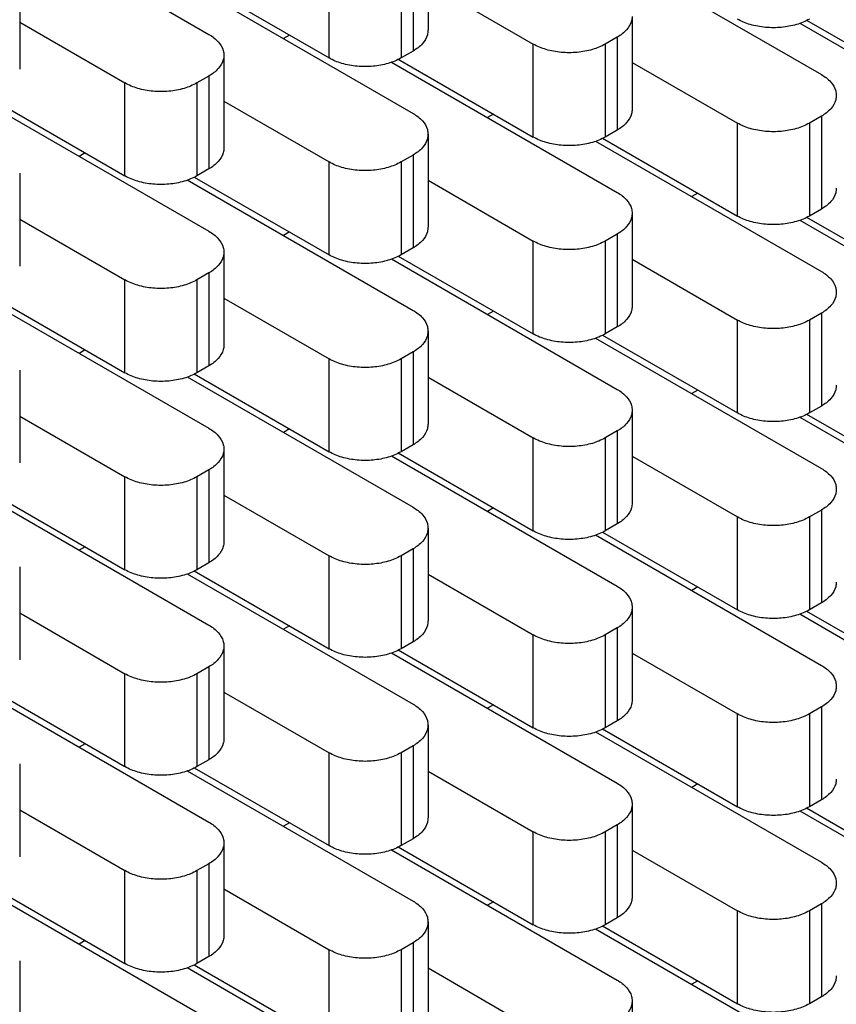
# Model space of a CAD drawing. Header units: inches. Extents: x 0 to 34, y 0 to 22.
# Tile 47 of 59: x 25.284 to 25.765, y 15.622 to 16.202. Entities that reach past the tile are written whole.
import ezdxf

# ---------------------------------------------------------------- set-up
doc = ezdxf.new("R2010")
doc.units = ezdxf.units.IN
doc.header["$LTSCALE"] = 1.87
doc.header["$MEASUREMENT"] = 0
doc.layers.get('0').update_dxf_attribs({"linetype": 'CONTINUOUS'})

msp = doc.modelspace()

# ---------------------------------------------------------------- linework, layer by layer
at = {"color": 7, "linetype": 'CONTINUOUS'}
for p, q in [((25.26288, 16.26988), (25.39587, 16.19309)), ((25.52487, 16.25025), (25.52487, 16.19554)), ((25.6235, 16.24622), (25.7565, 16.16943)), ((25.51608, 16.238), (25.51608, 16.18329)), ((25.46658, 16.17921), (25.46658, 16.23392)), ((25.50901, 16.23392), (25.50901, 16.17921)), ((25.28445, 16.22737), (25.28445, 16.17267)), ((25.38308, 16.22335), (25.51608, 16.14656)), ((25.38717, 16.22506), (25.46658, 16.17921)), ((25.52487, 16.22314), (25.58679, 16.18738)), ((25.64508, 16.20371), (25.64508, 16.14901)), ((25.28445, 16.20026), (25.34637, 16.16451)), ((25.74371, 16.19969), (25.8767, 16.1229)), ((25.7478, 16.2014), (25.82721, 16.15555)), ((25.44323, 16.19269), (25.4397, 16.19066)), ((25.63629, 16.19147), (25.62922, 16.18738)), ((25.63629, 16.19147), (25.63629, 16.13676)), ((25.58679, 16.13268), (25.58679, 16.18738)), ((25.62922, 16.18738), (25.62922, 16.13268)), ((25.40466, 16.18084), (25.40466, 16.12614)), ((25.51608, 16.18329), (25.50901, 16.17921)), ((25.50329, 16.17681), (25.63629, 16.10002)), ((25.50738, 16.17853), (25.58679, 16.13268)), ((25.64508, 16.17661), (25.707, 16.14085)), ((25.39587, 16.16859), (25.3888, 16.16451)), ((25.39587, 16.16859), (25.39587, 16.11389)), ((25.34637, 16.10981), (25.34637, 16.16451)), ((25.3888, 16.16451), (25.3888, 16.10981)), ((25.26288, 16.15394), (25.39587, 16.07715)), ((25.26697, 16.15566), (25.34637, 16.10981)), ((25.40466, 16.15373), (25.46658, 16.11798)), ((25.56344, 16.14616), (25.55991, 16.14412)), ((25.7565, 16.14493), (25.74943, 16.14085)), ((25.7565, 16.14493), (25.7565, 16.09023)), ((25.707, 16.08615), (25.707, 16.14085)), ((25.74943, 16.14085), (25.74943, 16.08615)), ((25.52487, 16.13431), (25.52487, 16.0796)), ((25.63629, 16.13676), (25.62922, 16.13268)), ((25.6235, 16.13028), (25.7565, 16.05349)), ((25.62759, 16.132), (25.707, 16.08615)), ((25.32303, 16.12329), (25.31949, 16.12125)), ((25.51608, 16.12206), (25.50901, 16.11798)), ((25.51608, 16.12206), (25.51608, 16.06736)), ((25.46658, 16.06327), (25.46658, 16.11798)), ((25.50901, 16.11798), (25.50901, 16.06327)), ((25.28445, 16.11143), (25.28445, 16.05673)), ((25.39587, 16.11389), (25.3888, 16.10981)), ((25.38308, 16.10741), (25.51608, 16.03062)), ((25.38717, 16.10912), (25.46658, 16.06327)), ((25.52487, 16.1072), (25.58679, 16.07144)), ((25.68365, 16.09963), (25.68012, 16.09759)), ((25.64508, 16.08778), (25.64508, 16.03307)), ((25.7565, 16.09023), (25.74943, 16.08615)), ((25.28445, 16.08432), (25.34637, 16.04857)), ((25.74371, 16.08375), (25.8767, 16.00696)), ((25.7478, 16.08547), (25.82721, 16.03962)), ((25.44323, 16.07675), (25.4397, 16.07472)), ((25.63629, 16.07553), (25.62922, 16.07144)), ((25.63629, 16.07553), (25.63629, 16.02082)), ((25.58679, 16.01674), (25.58679, 16.07144)), ((25.62922, 16.07144), (25.62922, 16.01674)), ((25.40466, 16.0649), (25.40466, 16.0102)), ((25.51608, 16.06736), (25.50901, 16.06327)), ((25.50329, 16.06088), (25.63629, 15.98409)), ((25.50738, 16.06259), (25.58679, 16.01674)), ((25.64508, 16.06067), (25.707, 16.02491)), ((25.39587, 16.05265), (25.3888, 16.04857)), ((25.39587, 16.05265), (25.39587, 15.99795)), ((25.34637, 15.99387), (25.34637, 16.04857)), ((25.3888, 16.04857), (25.3888, 15.99387)), ((25.26288, 16.038), (25.39587, 15.96121)), ((25.26697, 16.03972), (25.34637, 15.99387)), ((25.40466, 16.03779), (25.46658, 16.00204)), ((25.56344, 16.03022), (25.55991, 16.02818)), ((25.7565, 16.029), (25.74943, 16.02491)), ((25.7565, 16.029), (25.7565, 15.97429)), ((25.707, 15.97021), (25.707, 16.02491)), ((25.74943, 16.02491), (25.74943, 15.97021)), ((25.52487, 16.01837), (25.52487, 15.96367)), ((25.63629, 16.02082), (25.62922, 16.01674)), ((25.6235, 16.01434), (25.7565, 15.93755)), ((25.62759, 16.01606), (25.707, 15.97021)), ((25.32303, 16.00735), (25.31949, 16.00531)), ((25.51608, 16.00612), (25.50901, 16.00204)), ((25.51608, 16.00612), (25.51608, 15.95142)), ((25.46658, 15.94733), (25.46658, 16.00204)), ((25.50901, 16.00204), (25.50901, 15.94733)), ((25.28445, 15.99549), (25.28445, 15.94079)), ((25.39587, 15.99795), (25.3888, 15.99387)), ((25.38308, 15.99147), (25.51608, 15.91468)), ((25.38717, 15.99318), (25.46658, 15.94733)), ((25.52487, 15.99126), (25.58679, 15.95551)), ((25.68365, 15.98369), (25.68012, 15.98165)), ((25.64508, 15.97184), (25.64508, 15.91713)), ((25.7565, 15.97429), (25.74943, 15.97021)), ((25.28445, 15.96839), (25.34637, 15.93263)), ((25.74371, 15.96781), (25.8767, 15.89102)), ((25.7478, 15.96953), (25.82721, 15.92368)), ((25.44323, 15.96082), (25.4397, 15.95878)), ((25.63629, 15.95959), (25.62922, 15.95551)), ((25.63629, 15.95959), (25.63629, 15.90489)), ((25.58679, 15.9008), (25.58679, 15.95551)), ((25.62922, 15.95551), (25.62922, 15.9008)), ((25.40466, 15.94896), (25.40466, 15.89426)), ((25.51608, 15.95142), (25.50901, 15.94733)), ((25.50329, 15.94494), (25.63629, 15.86815)), ((25.50738, 15.94665), (25.58679, 15.9008)), ((25.64508, 15.94473), (25.707, 15.90897)), ((25.39587, 15.93671), (25.3888, 15.93263)), ((25.39587, 15.93671), (25.39587, 15.88201)), ((25.34637, 15.87793), (25.34637, 15.93263)), ((25.3888, 15.93263), (25.3888, 15.87793)), ((25.26288, 15.92206), (25.39587, 15.84527)), ((25.26697, 15.92378), (25.34637, 15.87793)), ((25.40466, 15.92185), (25.46658, 15.8861)), ((25.56344, 15.91428), (25.55991, 15.91225)), ((25.7565, 15.91306), (25.74943, 15.90897)), ((25.7565, 15.91306), (25.7565, 15.85835)), ((25.707, 15.85427), (25.707, 15.90897)), ((25.74943, 15.90897), (25.74943, 15.85427)), ((25.52487, 15.90243), (25.52487, 15.84773)), ((25.63629, 15.90489), (25.62922, 15.9008)), ((25.6235, 15.8984), (25.7565, 15.82161)), ((25.62759, 15.90012), (25.707, 15.85427)), ((25.32303, 15.89141), (25.31949, 15.88937)), ((25.51608, 15.89018), (25.50901, 15.8861)), ((25.51608, 15.89018), (25.51608, 15.83548)), ((25.46658, 15.8314), (25.46658, 15.8861)), ((25.50901, 15.8861), (25.50901, 15.8314)), ((25.28445, 15.87956), (25.28445, 15.82485)), ((25.39587, 15.88201), (25.3888, 15.87793)), ((25.38308, 15.87553), (25.51608, 15.79874)), ((25.38717, 15.87725), (25.46658, 15.8314)), ((25.52487, 15.87532), (25.58679, 15.83957)), ((25.68365, 15.86775), (25.68012, 15.86571)), ((25.64508, 15.8559), (25.64508, 15.80119)), ((25.7565, 15.85835), (25.74943, 15.85427)), ((25.28445, 15.85245), (25.34637, 15.81669)), ((25.74371, 15.85187), (25.8767, 15.77508)), ((25.7478, 15.85359), (25.82721, 15.80774)), ((25.44323, 15.84488), (25.4397, 15.84284)), ((25.63629, 15.84365), (25.62922, 15.83957)), ((25.63629, 15.84365), (25.63629, 15.78895)), ((25.58679, 15.78486), (25.58679, 15.83957)), ((25.62922, 15.83957), (25.62922, 15.78486)), ((25.40466, 15.83302), (25.40466, 15.77832)), ((25.51608, 15.83548), (25.50901, 15.8314)), ((25.50329, 15.829), (25.63629, 15.75221)), ((25.50738, 15.83071), (25.58679, 15.78486)), ((25.64508, 15.82879), (25.707, 15.79304)), ((25.39587, 15.82078), (25.3888, 15.81669)), ((25.39587, 15.82078), (25.39587, 15.76607)), ((25.34637, 15.76199), (25.34637, 15.81669)), ((25.3888, 15.81669), (25.3888, 15.76199)), ((25.26288, 15.80612), (25.39587, 15.72933)), ((25.26697, 15.80784), (25.34637, 15.76199)), ((25.40466, 15.80591), (25.46658, 15.77016)), ((25.56344, 15.79835), (25.55991, 15.79631)), ((25.7565, 15.79712), (25.74943, 15.79304)), ((25.7565, 15.79712), (25.7565, 15.74241)), ((25.707, 15.73833), (25.707, 15.79304)), ((25.74943, 15.79304), (25.74943, 15.73833)), ((25.52487, 15.78649), (25.52487, 15.73179)), ((25.63629, 15.78895), (25.62922, 15.78486)), ((25.6235, 15.78247), (25.7565, 15.70568)), ((25.62759, 15.78418), (25.707, 15.73833)), ((25.32303, 15.77547), (25.31949, 15.77343)), ((25.51608, 15.77424), (25.50901, 15.77016)), ((25.51608, 15.77424), (25.51608, 15.71954)), ((25.46658, 15.71546), (25.46658, 15.77016)), ((25.50901, 15.77016), (25.50901, 15.71546)), ((25.28445, 15.76362), (25.28445, 15.70891)), ((25.39587, 15.76607), (25.3888, 15.76199)), ((25.38308, 15.75959), (25.51608, 15.6828)), ((25.38717, 15.76131), (25.46658, 15.71546)), ((25.52487, 15.75938), (25.58679, 15.72363)), ((25.68365, 15.75181), (25.68012, 15.74977)), ((25.64508, 15.73996), (25.64508, 15.68526)), ((25.7565, 15.74241), (25.74943, 15.73833)), ((25.28445, 15.73651), (25.34637, 15.70075)), ((25.74371, 15.73593), (25.8767, 15.65914)), ((25.7478, 15.73765), (25.82721, 15.6918)), ((25.44323, 15.72894), (25.4397, 15.7269)), ((25.63629, 15.72771), (25.62922, 15.72363)), ((25.63629, 15.72771), (25.63629, 15.67301)), ((25.58679, 15.66892), (25.58679, 15.72363)), ((25.62922, 15.72363), (25.62922, 15.66892)), ((25.40466, 15.71708), (25.40466, 15.66238)), ((25.51608, 15.71954), (25.50901, 15.71546)), ((25.50329, 15.71306), (25.63629, 15.63627)), ((25.50738, 15.71477), (25.58679, 15.66892)), ((25.64508, 15.71285), (25.707, 15.6771)), ((25.39587, 15.70484), (25.3888, 15.70075)), ((25.39587, 15.70484), (25.39587, 15.65013)), ((25.34637, 15.64605), (25.34637, 15.70075)), ((25.3888, 15.70075), (25.3888, 15.64605)), ((25.26288, 15.69018), (25.39587, 15.61339)), ((25.26697, 15.6919), (25.34637, 15.64605)), ((25.40466, 15.68998), (25.46658, 15.65422)), ((25.56344, 15.68241), (25.55991, 15.68037)), ((25.7565, 15.68118), (25.74943, 15.6771)), ((25.7565, 15.68118), (25.7565, 15.62648)), ((25.707, 15.62239), (25.707, 15.6771)), ((25.74943, 15.6771), (25.74943, 15.62239)), ((25.52487, 15.67055), (25.52487, 15.61585)), ((25.63629, 15.67301), (25.62922, 15.66892)), ((25.6235, 15.66653), (25.7565, 15.58974)), ((25.62759, 15.66824), (25.707, 15.62239)), ((25.32303, 15.65953), (25.31949, 15.65749)), ((25.51608, 15.6583), (25.50901, 15.65422)), ((25.51608, 15.6583), (25.51608, 15.6036)), ((25.46658, 15.59952), (25.46658, 15.65422)), ((25.50901, 15.65422), (25.50901, 15.59952)), ((25.28445, 15.64768), (25.28445, 15.59297)), ((25.39587, 15.65013), (25.3888, 15.64605)), ((25.38308, 15.64365), (25.51608, 15.56686)), ((25.38717, 15.64537), (25.46658, 15.59952)), ((25.52487, 15.64344), (25.58679, 15.60769)), ((25.68365, 15.63587), (25.68012, 15.63384)), ((25.64508, 15.62402), (25.64508, 15.56932)), ((25.7565, 15.62648), (25.74943, 15.62239))]:
    msp.add_line(p, q, dxfattribs=at)
for points, knots in [([(25.64506, 16.20371), (25.64506, 16.2028), (25.64468, 16.19989), (25.64184, 16.19527), (25.63832, 16.19264), (25.63629, 16.19147)], [0, 0, 0, 0, 0.172913, 0.550314, 1, 1, 1, 1]), ([(25.74943, 16.20209), (25.74705, 16.20071), (25.74163, 16.19854), (25.73283, 16.19694), (25.72359, 16.19694), (25.71479, 16.19854), (25.70938, 16.20071), (25.707, 16.20209)], [0, 0, 0, 0, 0.187064, 0.393389, 0.606611, 0.812936, 1, 1, 1, 1]), ([(25.39587, 16.19309), (25.39791, 16.19191), (25.40143, 16.18929), (25.40427, 16.18467), (25.40464, 16.18176), (25.40464, 16.18084)], [0, 0, 0, 0, 0.449686, 0.827087, 1, 1, 1, 1]), ([(25.52485, 16.19554), (25.52485, 16.19463), (25.52448, 16.19171), (25.52164, 16.1871), (25.51811, 16.18447), (25.51608, 16.18329)], [0, 0, 0, 0, 0.172913, 0.550314, 1, 1, 1, 1]), ([(25.62922, 16.18738), (25.62684, 16.18601), (25.62143, 16.18383), (25.61262, 16.18224), (25.60339, 16.18224), (25.59458, 16.18383), (25.58917, 16.18601), (25.58679, 16.18738)], [0, 0, 0, 0, 0.187064, 0.393389, 0.606611, 0.812936, 1, 1, 1, 1]), ([(25.40464, 16.18084), (25.40464, 16.17992), (25.40427, 16.17701), (25.40143, 16.17239), (25.39791, 16.16977), (25.39587, 16.16859)], [0, 0, 0, 0, 0.172913, 0.550314, 1, 1, 1, 1]), ([(25.50901, 16.17921), (25.50663, 16.17784), (25.50122, 16.17566), (25.49241, 16.17407), (25.48318, 16.17407), (25.47437, 16.17566), (25.46896, 16.17784), (25.46658, 16.17921)], [0, 0, 0, 0, 0.187064, 0.393389, 0.606611, 0.812936, 1, 1, 1, 1]), ([(25.7565, 16.16943), (25.75853, 16.16826), (25.76205, 16.16563), (25.76489, 16.16101), (25.76527, 16.1581), (25.76527, 16.15718)], [0, 0, 0, 0, 0.449686, 0.827087, 1, 1, 1, 1]), ([(25.3888, 16.16451), (25.38642, 16.16314), (25.38101, 16.16096), (25.37221, 16.15936), (25.36297, 16.15936), (25.35417, 16.16096), (25.34875, 16.16314), (25.34637, 16.16451)], [0, 0, 0, 0, 0.187064, 0.393389, 0.606611, 0.812936, 1, 1, 1, 1]), ([(25.76527, 16.15718), (25.76527, 16.15627), (25.76489, 16.15335), (25.76205, 16.14874), (25.75853, 16.14611), (25.7565, 16.14493)], [0, 0, 0, 0, 0.172913, 0.550314, 1, 1, 1, 1]), ([(25.51608, 16.14656), (25.51811, 16.14538), (25.52164, 16.14275), (25.52448, 16.13814), (25.52485, 16.13522), (25.52485, 16.13431)], [0, 0, 0, 0, 0.449686, 0.827087, 1, 1, 1, 1]), ([(25.64506, 16.14901), (25.64506, 16.1481), (25.64468, 16.14518), (25.64184, 16.14057), (25.63832, 16.13794), (25.63629, 16.13676)], [0, 0, 0, 0, 0.172913, 0.550314, 1, 1, 1, 1]), ([(25.74943, 16.14085), (25.74705, 16.13948), (25.74163, 16.1373), (25.73283, 16.13571), (25.72359, 16.13571), (25.71479, 16.1373), (25.70938, 16.13948), (25.707, 16.14085)], [0, 0, 0, 0, 0.187064, 0.393389, 0.606611, 0.812936, 1, 1, 1, 1]), ([(25.52485, 16.13431), (25.52485, 16.13339), (25.52448, 16.13048), (25.52164, 16.12586), (25.51811, 16.12323), (25.51608, 16.12206)], [0, 0, 0, 0, 0.172913, 0.550314, 1, 1, 1, 1]), ([(25.62922, 16.13268), (25.62684, 16.13131), (25.62143, 16.12913), (25.61262, 16.12754), (25.60339, 16.12754), (25.59458, 16.12913), (25.58917, 16.13131), (25.58679, 16.13268)], [0, 0, 0, 0, 0.187064, 0.393389, 0.606611, 0.812936, 1, 1, 1, 1]), ([(25.40464, 16.12614), (25.40464, 16.12522), (25.40427, 16.12231), (25.40143, 16.11769), (25.39791, 16.11506), (25.39587, 16.11389)], [0, 0, 0, 0, 0.172913, 0.550314, 1, 1, 1, 1]), ([(25.50901, 16.11798), (25.50663, 16.1166), (25.50122, 16.11443), (25.49241, 16.11283), (25.48318, 16.11283), (25.47437, 16.11443), (25.46896, 16.1166), (25.46658, 16.11798)], [0, 0, 0, 0, 0.187064, 0.393389, 0.606611, 0.812936, 1, 1, 1, 1]), ([(25.3888, 16.10981), (25.38642, 16.10843), (25.38101, 16.10625), (25.37221, 16.10466), (25.36297, 16.10466), (25.35417, 16.10625), (25.34875, 16.10843), (25.34637, 16.10981)], [0, 0, 0, 0, 0.187064, 0.393389, 0.606611, 0.812936, 1, 1, 1, 1]), ([(25.63629, 16.10002), (25.63832, 16.09885), (25.64184, 16.09622), (25.64468, 16.09161), (25.64506, 16.08869), (25.64506, 16.08778)], [0, 0, 0, 0, 0.449686, 0.827087, 1, 1, 1, 1]), ([(25.76527, 16.10248), (25.76527, 16.10156), (25.76489, 16.09865), (25.76205, 16.09403), (25.75853, 16.09141), (25.7565, 16.09023)], [0, 0, 0, 0, 0.172913, 0.550314, 1, 1, 1, 1]), ([(25.64506, 16.08778), (25.64506, 16.08686), (25.64468, 16.08395), (25.64184, 16.07933), (25.63832, 16.0767), (25.63629, 16.07553)], [0, 0, 0, 0, 0.172913, 0.550314, 1, 1, 1, 1]), ([(25.74943, 16.08615), (25.74705, 16.08478), (25.74163, 16.0826), (25.73283, 16.081), (25.72359, 16.081), (25.71479, 16.0826), (25.70938, 16.08478), (25.707, 16.08615)], [0, 0, 0, 0, 0.187064, 0.393389, 0.606611, 0.812936, 1, 1, 1, 1]), ([(25.39587, 16.07715), (25.39791, 16.07597), (25.40143, 16.07335), (25.40427, 16.06873), (25.40464, 16.06582), (25.40464, 16.0649)], [0, 0, 0, 0, 0.449686, 0.827087, 1, 1, 1, 1]), ([(25.52485, 16.0796), (25.52485, 16.07869), (25.52448, 16.07578), (25.52164, 16.07116), (25.51811, 16.06853), (25.51608, 16.06736)], [0, 0, 0, 0, 0.172913, 0.550314, 1, 1, 1, 1]), ([(25.62922, 16.07144), (25.62684, 16.07007), (25.62143, 16.06789), (25.61262, 16.0663), (25.60339, 16.0663), (25.59458, 16.06789), (25.58917, 16.07007), (25.58679, 16.07144)], [0, 0, 0, 0, 0.187064, 0.393389, 0.606611, 0.812936, 1, 1, 1, 1]), ([(25.40464, 16.0649), (25.40464, 16.06399), (25.40427, 16.06107), (25.40143, 16.05646), (25.39791, 16.05383), (25.39587, 16.05265)], [0, 0, 0, 0, 0.172913, 0.550314, 1, 1, 1, 1]), ([(25.50901, 16.06327), (25.50663, 16.0619), (25.50122, 16.05972), (25.49241, 16.05813), (25.48318, 16.05813), (25.47437, 16.05972), (25.46896, 16.0619), (25.46658, 16.06327)], [0, 0, 0, 0, 0.187064, 0.393389, 0.606611, 0.812936, 1, 1, 1, 1]), ([(25.7565, 16.05349), (25.75853, 16.05232), (25.76205, 16.04969), (25.76489, 16.04507), (25.76527, 16.04216), (25.76527, 16.04124)], [0, 0, 0, 0, 0.449686, 0.827087, 1, 1, 1, 1]), ([(25.3888, 16.04857), (25.38642, 16.0472), (25.38101, 16.04502), (25.37221, 16.04343), (25.36297, 16.04343), (25.35417, 16.04502), (25.34875, 16.0472), (25.34637, 16.04857)], [0, 0, 0, 0, 0.187064, 0.393389, 0.606611, 0.812936, 1, 1, 1, 1]), ([(25.76527, 16.04124), (25.76527, 16.04033), (25.76489, 16.03741), (25.76205, 16.0328), (25.75853, 16.03017), (25.7565, 16.029)], [0, 0, 0, 0, 0.172913, 0.550314, 1, 1, 1, 1]), ([(25.51608, 16.03062), (25.51811, 16.02944), (25.52164, 16.02681), (25.52448, 16.0222), (25.52485, 16.01928), (25.52485, 16.01837)], [0, 0, 0, 0, 0.449686, 0.827087, 1, 1, 1, 1]), ([(25.64506, 16.03307), (25.64506, 16.03216), (25.64468, 16.02924), (25.64184, 16.02463), (25.63832, 16.022), (25.63629, 16.02082)], [0, 0, 0, 0, 0.172913, 0.550314, 1, 1, 1, 1]), ([(25.74943, 16.02491), (25.74705, 16.02354), (25.74163, 16.02136), (25.73283, 16.01977), (25.72359, 16.01977), (25.71479, 16.02136), (25.70938, 16.02354), (25.707, 16.02491)], [0, 0, 0, 0, 0.187064, 0.393389, 0.606611, 0.812936, 1, 1, 1, 1]), ([(25.52485, 16.01837), (25.52485, 16.01745), (25.52448, 16.01454), (25.52164, 16.00992), (25.51811, 16.0073), (25.51608, 16.00612)], [0, 0, 0, 0, 0.172913, 0.550314, 1, 1, 1, 1]), ([(25.62922, 16.01674), (25.62684, 16.01537), (25.62143, 16.01319), (25.61262, 16.0116), (25.60339, 16.0116), (25.59458, 16.01319), (25.58917, 16.01537), (25.58679, 16.01674)], [0, 0, 0, 0, 0.187064, 0.393389, 0.606611, 0.812936, 1, 1, 1, 1]), ([(25.40464, 16.0102), (25.40464, 16.00928), (25.40427, 16.00637), (25.40143, 16.00175), (25.39791, 15.99912), (25.39587, 15.99795)], [0, 0, 0, 0, 0.172913, 0.550314, 1, 1, 1, 1]), ([(25.50901, 16.00204), (25.50663, 16.00067), (25.50122, 15.99849), (25.49241, 15.99689), (25.48318, 15.99689), (25.47437, 15.99849), (25.46896, 16.00067), (25.46658, 16.00204)], [0, 0, 0, 0, 0.187064, 0.393389, 0.606611, 0.812936, 1, 1, 1, 1]), ([(25.3888, 15.99387), (25.38642, 15.99249), (25.38101, 15.99032), (25.37221, 15.98872), (25.36297, 15.98872), (25.35417, 15.99032), (25.34875, 15.99249), (25.34637, 15.99387)], [0, 0, 0, 0, 0.187064, 0.393389, 0.606611, 0.812936, 1, 1, 1, 1]), ([(25.63629, 15.98409), (25.63832, 15.98291), (25.64184, 15.98028), (25.64468, 15.97567), (25.64506, 15.97275), (25.64506, 15.97184)], [0, 0, 0, 0, 0.449686, 0.827087, 1, 1, 1, 1]), ([(25.76527, 15.98654), (25.76527, 15.98562), (25.76489, 15.98271), (25.76205, 15.9781), (25.75853, 15.97547), (25.7565, 15.97429)], [0, 0, 0, 0, 0.172913, 0.550314, 1, 1, 1, 1]), ([(25.64506, 15.97184), (25.64506, 15.97092), (25.64468, 15.96801), (25.64184, 15.96339), (25.63832, 15.96076), (25.63629, 15.95959)], [0, 0, 0, 0, 0.172913, 0.550314, 1, 1, 1, 1]), ([(25.74943, 15.97021), (25.74705, 15.96884), (25.74163, 15.96666), (25.73283, 15.96506), (25.72359, 15.96506), (25.71479, 15.96666), (25.70938, 15.96884), (25.707, 15.97021)], [0, 0, 0, 0, 0.187064, 0.393389, 0.606611, 0.812936, 1, 1, 1, 1]), ([(25.39587, 15.96121), (25.39791, 15.96004), (25.40143, 15.95741), (25.40427, 15.95279), (25.40464, 15.94988), (25.40464, 15.94896)], [0, 0, 0, 0, 0.449686, 0.827087, 1, 1, 1, 1]), ([(25.52485, 15.96367), (25.52485, 15.96275), (25.52448, 15.95984), (25.52164, 15.95522), (25.51811, 15.95259), (25.51608, 15.95142)], [0, 0, 0, 0, 0.172913, 0.550314, 1, 1, 1, 1]), ([(25.62922, 15.95551), (25.62684, 15.95413), (25.62143, 15.95196), (25.61262, 15.95036), (25.60339, 15.95036), (25.59458, 15.95196), (25.58917, 15.95413), (25.58679, 15.95551)], [0, 0, 0, 0, 0.187064, 0.393389, 0.606611, 0.812936, 1, 1, 1, 1]), ([(25.40464, 15.94896), (25.40464, 15.94805), (25.40427, 15.94513), (25.40143, 15.94052), (25.39791, 15.93789), (25.39587, 15.93671)], [0, 0, 0, 0, 0.172913, 0.550314, 1, 1, 1, 1]), ([(25.50901, 15.94733), (25.50663, 15.94596), (25.50122, 15.94378), (25.49241, 15.94219), (25.48318, 15.94219), (25.47437, 15.94378), (25.46896, 15.94596), (25.46658, 15.94733)], [0, 0, 0, 0, 0.187064, 0.393389, 0.606611, 0.812936, 1, 1, 1, 1]), ([(25.7565, 15.93755), (25.75853, 15.93638), (25.76205, 15.93375), (25.76489, 15.92913), (25.76527, 15.92622), (25.76527, 15.9253)], [0, 0, 0, 0, 0.449686, 0.827087, 1, 1, 1, 1]), ([(25.3888, 15.93263), (25.38642, 15.93126), (25.38101, 15.92908), (25.37221, 15.92749), (25.36297, 15.92749), (25.35417, 15.92908), (25.34875, 15.93126), (25.34637, 15.93263)], [0, 0, 0, 0, 0.187064, 0.393389, 0.606611, 0.812936, 1, 1, 1, 1]), ([(25.76527, 15.9253), (25.76527, 15.92439), (25.76489, 15.92148), (25.76205, 15.91686), (25.75853, 15.91423), (25.7565, 15.91306)], [0, 0, 0, 0, 0.172913, 0.550314, 1, 1, 1, 1]), ([(25.51608, 15.91468), (25.51811, 15.9135), (25.52164, 15.91088), (25.52448, 15.90626), (25.52485, 15.90335), (25.52485, 15.90243)], [0, 0, 0, 0, 0.449686, 0.827087, 1, 1, 1, 1]), ([(25.64506, 15.91713), (25.64506, 15.91622), (25.64468, 15.9133), (25.64184, 15.90869), (25.63832, 15.90606), (25.63629, 15.90489)], [0, 0, 0, 0, 0.172913, 0.550314, 1, 1, 1, 1]), ([(25.74943, 15.90897), (25.74705, 15.9076), (25.74163, 15.90542), (25.73283, 15.90383), (25.72359, 15.90383), (25.71479, 15.90542), (25.70938, 15.9076), (25.707, 15.90897)], [0, 0, 0, 0, 0.187064, 0.393389, 0.606611, 0.812936, 1, 1, 1, 1]), ([(25.52485, 15.90243), (25.52485, 15.90151), (25.52448, 15.8986), (25.52164, 15.89399), (25.51811, 15.89136), (25.51608, 15.89018)], [0, 0, 0, 0, 0.172913, 0.550314, 1, 1, 1, 1]), ([(25.62922, 15.9008), (25.62684, 15.89943), (25.62143, 15.89725), (25.61262, 15.89566), (25.60339, 15.89566), (25.59458, 15.89725), (25.58917, 15.89943), (25.58679, 15.9008)], [0, 0, 0, 0, 0.187064, 0.393389, 0.606611, 0.812936, 1, 1, 1, 1]), ([(25.40464, 15.89426), (25.40464, 15.89334), (25.40427, 15.89043), (25.40143, 15.88581), (25.39791, 15.88319), (25.39587, 15.88201)], [0, 0, 0, 0, 0.172913, 0.550314, 1, 1, 1, 1]), ([(25.50901, 15.8861), (25.50663, 15.88473), (25.50122, 15.88255), (25.49241, 15.88095), (25.48318, 15.88095), (25.47437, 15.88255), (25.46896, 15.88473), (25.46658, 15.8861)], [0, 0, 0, 0, 0.187064, 0.393389, 0.606611, 0.812936, 1, 1, 1, 1]), ([(25.3888, 15.87793), (25.38642, 15.87656), (25.38101, 15.87438), (25.37221, 15.87278), (25.36297, 15.87278), (25.35417, 15.87438), (25.34875, 15.87656), (25.34637, 15.87793)], [0, 0, 0, 0, 0.187064, 0.393389, 0.606611, 0.812936, 1, 1, 1, 1]), ([(25.63629, 15.86815), (25.63832, 15.86697), (25.64184, 15.86434), (25.64468, 15.85973), (25.64506, 15.85681), (25.64506, 15.8559)], [0, 0, 0, 0, 0.449686, 0.827087, 1, 1, 1, 1]), ([(25.76527, 15.8706), (25.76527, 15.86969), (25.76489, 15.86677), (25.76205, 15.86216), (25.75853, 15.85953), (25.7565, 15.85835)], [0, 0, 0, 0, 0.172913, 0.550314, 1, 1, 1, 1]), ([(25.64506, 15.8559), (25.64506, 15.85498), (25.64468, 15.85207), (25.64184, 15.84745), (25.63832, 15.84482), (25.63629, 15.84365)], [0, 0, 0, 0, 0.172913, 0.550314, 1, 1, 1, 1]), ([(25.74943, 15.85427), (25.74705, 15.8529), (25.74163, 15.85072), (25.73283, 15.84913), (25.72359, 15.84913), (25.71479, 15.85072), (25.70938, 15.8529), (25.707, 15.85427)], [0, 0, 0, 0, 0.187064, 0.393389, 0.606611, 0.812936, 1, 1, 1, 1]), ([(25.39587, 15.84527), (25.39791, 15.8441), (25.40143, 15.84147), (25.40427, 15.83685), (25.40464, 15.83394), (25.40464, 15.83302)], [0, 0, 0, 0, 0.449686, 0.827087, 1, 1, 1, 1]), ([(25.52485, 15.84773), (25.52485, 15.84681), (25.52448, 15.8439), (25.52164, 15.83928), (25.51811, 15.83665), (25.51608, 15.83548)], [0, 0, 0, 0, 0.172913, 0.550314, 1, 1, 1, 1]), ([(25.62922, 15.83957), (25.62684, 15.83819), (25.62143, 15.83602), (25.61262, 15.83442), (25.60339, 15.83442), (25.59458, 15.83602), (25.58917, 15.83819), (25.58679, 15.83957)], [0, 0, 0, 0, 0.187064, 0.393389, 0.606611, 0.812936, 1, 1, 1, 1]), ([(25.40464, 15.83302), (25.40464, 15.83211), (25.40427, 15.82919), (25.40143, 15.82458), (25.39791, 15.82195), (25.39587, 15.82078)], [0, 0, 0, 0, 0.172913, 0.550314, 1, 1, 1, 1]), ([(25.50901, 15.8314), (25.50663, 15.83002), (25.50122, 15.82784), (25.49241, 15.82625), (25.48318, 15.82625), (25.47437, 15.82784), (25.46896, 15.83002), (25.46658, 15.8314)], [0, 0, 0, 0, 0.187064, 0.393389, 0.606611, 0.812936, 1, 1, 1, 1]), ([(25.7565, 15.82161), (25.75853, 15.82044), (25.76205, 15.81781), (25.76489, 15.8132), (25.76527, 15.81028), (25.76527, 15.80937)], [0, 0, 0, 0, 0.449686, 0.827087, 1, 1, 1, 1]), ([(25.3888, 15.81669), (25.38642, 15.81532), (25.38101, 15.81314), (25.37221, 15.81155), (25.36297, 15.81155), (25.35417, 15.81314), (25.34875, 15.81532), (25.34637, 15.81669)], [0, 0, 0, 0, 0.187064, 0.393389, 0.606611, 0.812936, 1, 1, 1, 1]), ([(25.76527, 15.80937), (25.76527, 15.80845), (25.76489, 15.80554), (25.76205, 15.80092), (25.75853, 15.79829), (25.7565, 15.79712)], [0, 0, 0, 0, 0.172913, 0.550314, 1, 1, 1, 1]), ([(25.51608, 15.79874), (25.51811, 15.79757), (25.52164, 15.79494), (25.52448, 15.79032), (25.52485, 15.78741), (25.52485, 15.78649)], [0, 0, 0, 0, 0.449686, 0.827087, 1, 1, 1, 1]), ([(25.64506, 15.80119), (25.64506, 15.80028), (25.64468, 15.79737), (25.64184, 15.79275), (25.63832, 15.79012), (25.63629, 15.78895)], [0, 0, 0, 0, 0.172913, 0.550314, 1, 1, 1, 1]), ([(25.74943, 15.79304), (25.74705, 15.79166), (25.74163, 15.78948), (25.73283, 15.78789), (25.72359, 15.78789), (25.71479, 15.78948), (25.70938, 15.79166), (25.707, 15.79304)], [0, 0, 0, 0, 0.187064, 0.393389, 0.606611, 0.812936, 1, 1, 1, 1]), ([(25.52485, 15.78649), (25.52485, 15.78558), (25.52448, 15.78266), (25.52164, 15.77805), (25.51811, 15.77542), (25.51608, 15.77424)], [0, 0, 0, 0, 0.172913, 0.550314, 1, 1, 1, 1]), ([(25.62922, 15.78486), (25.62684, 15.78349), (25.62143, 15.78131), (25.61262, 15.77972), (25.60339, 15.77972), (25.59458, 15.78131), (25.58917, 15.78349), (25.58679, 15.78486)], [0, 0, 0, 0, 0.187064, 0.393389, 0.606611, 0.812936, 1, 1, 1, 1]), ([(25.40464, 15.77832), (25.40464, 15.7774), (25.40427, 15.77449), (25.40143, 15.76988), (25.39791, 15.76725), (25.39587, 15.76607)], [0, 0, 0, 0, 0.172913, 0.550314, 1, 1, 1, 1]), ([(25.50901, 15.77016), (25.50663, 15.76879), (25.50122, 15.76661), (25.49241, 15.76502), (25.48318, 15.76502), (25.47437, 15.76661), (25.46896, 15.76879), (25.46658, 15.77016)], [0, 0, 0, 0, 0.187064, 0.393389, 0.606611, 0.812936, 1, 1, 1, 1]), ([(25.3888, 15.76199), (25.38642, 15.76062), (25.38101, 15.75844), (25.37221, 15.75684), (25.36297, 15.75684), (25.35417, 15.75844), (25.34875, 15.76062), (25.34637, 15.76199)], [0, 0, 0, 0, 0.187064, 0.393389, 0.606611, 0.812936, 1, 1, 1, 1]), ([(25.63629, 15.75221), (25.63832, 15.75103), (25.64184, 15.7484), (25.64468, 15.74379), (25.64506, 15.74087), (25.64506, 15.73996)], [0, 0, 0, 0, 0.449686, 0.827087, 1, 1, 1, 1]), ([(25.76527, 15.75466), (25.76527, 15.75375), (25.76489, 15.75083), (25.76205, 15.74622), (25.75853, 15.74359), (25.7565, 15.74241)], [0, 0, 0, 0, 0.172913, 0.550314, 1, 1, 1, 1]), ([(25.64506, 15.73996), (25.64506, 15.73904), (25.64468, 15.73613), (25.64184, 15.73151), (25.63832, 15.72889), (25.63629, 15.72771)], [0, 0, 0, 0, 0.172913, 0.550314, 1, 1, 1, 1]), ([(25.74943, 15.73833), (25.74705, 15.73696), (25.74163, 15.73478), (25.73283, 15.73319), (25.72359, 15.73319), (25.71479, 15.73478), (25.70938, 15.73696), (25.707, 15.73833)], [0, 0, 0, 0, 0.187064, 0.393389, 0.606611, 0.812936, 1, 1, 1, 1]), ([(25.39587, 15.72933), (25.39791, 15.72816), (25.40143, 15.72553), (25.40427, 15.72091), (25.40464, 15.718), (25.40464, 15.71708)], [0, 0, 0, 0, 0.449686, 0.827087, 1, 1, 1, 1]), ([(25.52485, 15.73179), (25.52485, 15.73087), (25.52448, 15.72796), (25.52164, 15.72334), (25.51811, 15.72071), (25.51608, 15.71954)], [0, 0, 0, 0, 0.172913, 0.550314, 1, 1, 1, 1]), ([(25.62922, 15.72363), (25.62684, 15.72226), (25.62143, 15.72008), (25.61262, 15.71848), (25.60339, 15.71848), (25.59458, 15.72008), (25.58917, 15.72226), (25.58679, 15.72363)], [0, 0, 0, 0, 0.187064, 0.393389, 0.606611, 0.812936, 1, 1, 1, 1]), ([(25.40464, 15.71708), (25.40464, 15.71617), (25.40427, 15.71326), (25.40143, 15.70864), (25.39791, 15.70601), (25.39587, 15.70484)], [0, 0, 0, 0, 0.172913, 0.550314, 1, 1, 1, 1]), ([(25.50901, 15.71546), (25.50663, 15.71408), (25.50122, 15.71191), (25.49241, 15.71031), (25.48318, 15.71031), (25.47437, 15.71191), (25.46896, 15.71408), (25.46658, 15.71546)], [0, 0, 0, 0, 0.187064, 0.393389, 0.606611, 0.812936, 1, 1, 1, 1]), ([(25.7565, 15.70568), (25.75853, 15.7045), (25.76205, 15.70187), (25.76489, 15.69726), (25.76527, 15.69434), (25.76527, 15.69343)], [0, 0, 0, 0, 0.449686, 0.827087, 1, 1, 1, 1]), ([(25.3888, 15.70075), (25.38642, 15.69938), (25.38101, 15.6972), (25.37221, 15.69561), (25.36297, 15.69561), (25.35417, 15.6972), (25.34875, 15.69938), (25.34637, 15.70075)], [0, 0, 0, 0, 0.187064, 0.393389, 0.606611, 0.812936, 1, 1, 1, 1]), ([(25.76527, 15.69343), (25.76527, 15.69251), (25.76489, 15.6896), (25.76205, 15.68498), (25.75853, 15.68235), (25.7565, 15.68118)], [0, 0, 0, 0, 0.172913, 0.550314, 1, 1, 1, 1]), ([(25.51608, 15.6828), (25.51811, 15.68163), (25.52164, 15.679), (25.52448, 15.67438), (25.52485, 15.67147), (25.52485, 15.67055)], [0, 0, 0, 0, 0.449686, 0.827087, 1, 1, 1, 1]), ([(25.64506, 15.68526), (25.64506, 15.68434), (25.64468, 15.68143), (25.64184, 15.67681), (25.63832, 15.67418), (25.63629, 15.67301)], [0, 0, 0, 0, 0.172913, 0.550314, 1, 1, 1, 1]), ([(25.74943, 15.6771), (25.74705, 15.67572), (25.74163, 15.67355), (25.73283, 15.67195), (25.72359, 15.67195), (25.71479, 15.67355), (25.70938, 15.67572), (25.707, 15.6771)], [0, 0, 0, 0, 0.187064, 0.393389, 0.606611, 0.812936, 1, 1, 1, 1]), ([(25.52485, 15.67055), (25.52485, 15.66964), (25.52448, 15.66672), (25.52164, 15.66211), (25.51811, 15.65948), (25.51608, 15.6583)], [0, 0, 0, 0, 0.172913, 0.550314, 1, 1, 1, 1]), ([(25.62922, 15.66892), (25.62684, 15.66755), (25.62143, 15.66537), (25.61262, 15.66378), (25.60339, 15.66378), (25.59458, 15.66537), (25.58917, 15.66755), (25.58679, 15.66892)], [0, 0, 0, 0, 0.187064, 0.393389, 0.606611, 0.812936, 1, 1, 1, 1]), ([(25.40464, 15.66238), (25.40464, 15.66147), (25.40427, 15.65855), (25.40143, 15.65394), (25.39791, 15.65131), (25.39587, 15.65013)], [0, 0, 0, 0, 0.172913, 0.550314, 1, 1, 1, 1]), ([(25.50901, 15.65422), (25.50663, 15.65285), (25.50122, 15.65067), (25.49241, 15.64908), (25.48318, 15.64908), (25.47437, 15.65067), (25.46896, 15.65285), (25.46658, 15.65422)], [0, 0, 0, 0, 0.187064, 0.393389, 0.606611, 0.812936, 1, 1, 1, 1]), ([(25.3888, 15.64605), (25.38642, 15.64468), (25.38101, 15.6425), (25.37221, 15.64091), (25.36297, 15.64091), (25.35417, 15.6425), (25.34875, 15.64468), (25.34637, 15.64605)], [0, 0, 0, 0, 0.187064, 0.393389, 0.606611, 0.812936, 1, 1, 1, 1]), ([(25.63629, 15.63627), (25.63832, 15.63509), (25.64184, 15.63247), (25.64468, 15.62785), (25.64506, 15.62494), (25.64506, 15.62402)], [0, 0, 0, 0, 0.449686, 0.827087, 1, 1, 1, 1]), ([(25.76527, 15.63872), (25.76527, 15.63781), (25.76489, 15.63489), (25.76205, 15.63028), (25.75853, 15.62765), (25.7565, 15.62648)], [0, 0, 0, 0, 0.172913, 0.550314, 1, 1, 1, 1]), ([(25.64506, 15.62402), (25.64506, 15.62311), (25.64468, 15.62019), (25.64184, 15.61558), (25.63832, 15.61295), (25.63629, 15.61177)], [0, 0, 0, 0, 0.172913, 0.550314, 1, 1, 1, 1]), ([(25.74943, 15.62239), (25.74705, 15.62102), (25.74163, 15.61884), (25.73283, 15.61725), (25.72359, 15.61725), (25.71479, 15.61884), (25.70938, 15.62102), (25.707, 15.62239)], [0, 0, 0, 0, 0.187064, 0.393389, 0.606611, 0.812936, 1, 1, 1, 1])]:
    msp.add_open_spline(points, degree=3, knots=knots, dxfattribs=at)

doc.saveas('drawing.dxf')
